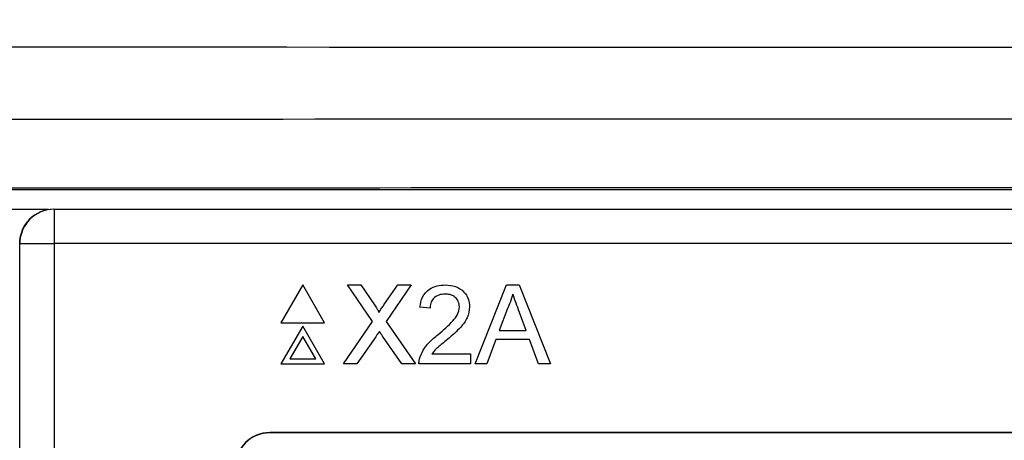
# Model space of a CAD drawing. Header units: millimetres. Extents: x 5 to 418, y 2 to 292.
# Tile 25 of 47: x 84 to 94, y 223 to 227. Entities that reach past the tile are written whole.
import ezdxf

# ---------------------------------------------------------------- set-up
doc = ezdxf.new("R2010")
doc.units = ezdxf.units.MM
doc.layers.add('SLD-0', color=7, linetype='Continuous')
doc.styles.add('SLDTEXTSTYLE0', font='TXT', dxfattribs={"width": 0.605})
doc.dimstyles.new('SLDDIMSTYLE0', dxfattribs={"dimtxt": 3.5, "dimasz": 3.302, "dimexe": 0, "dimexo": 0.0625, "dimgap": 0.875, "dimtad": 1, "dimlfac": 3, "dimrnd": 1e-09, "dimzin": 12, "dimdsep": 46, "dimtxsty": 'SLDTEXTSTYLE0', "dimsah": 1, "dimcen": 0.09, "dimadec": 0, "dimazin": 3, "dimtfac": 1, "dimtofl": 0, "dimtmove": 0, "dimatfit": 3, "dimfxl": 1, "dimfrac": 2, "dimtolj": 1, "dimtzin": 12, "dimarcsym": 0})

# ---------------------------------------------------------------- blocks, each defined once
blk = doc.blocks.new('_D')
at = {"layer": 'SLD-0'}
for p, q in [((58.038, 202.4881), (58.038, 259.5881)), ((132.3713, 202.4881), (132.3713, 259.5881)), ((58.038, 258.5881), (132.3713, 258.5881))]:
    blk.add_line(p, q, dxfattribs=at)
for points in [[(58.038, 258.5881), (61.34, 258.0801), (61.34, 259.0961)], [(132.3713, 258.5881), (129.0693, 259.0961), (129.0693, 258.0801)]]:
    blk.add_solid(points, dxfattribs=at)
at = {"layer": 'SLD-0', "insert": (91.1942, 263.0999), "char_height": 3.5, "attachment_point": 1, "style": 'SLDTEXTSTYLE0'}
blk.add_mtext('223', dxfattribs=at)

msp = doc.modelspace()

# ---------------------------------------------------------------- linework, layer by layer
at = {"color": 7, "linetype": 'Continuous', "lineweight": 25}
for p, q in [((78.4473, 225.5138), (111.962, 225.5138)), ((84.6955, 225.3215), (84.6989, 225.3215)), ((84.6989, 225.3215), (84.6989, 224.9881)), ((84.6989, 225.3215), (105.7104, 225.3215)), ((84.3656, 224.9881), (84.3622, 224.9881)), ((84.3656, 197.0987), (84.3656, 224.9881)), ((84.3656, 224.9881), (84.6989, 224.9881)), ((84.6989, 224.9881), (84.6989, 197.0987)), ((105.7104, 224.9881), (84.6989, 224.9881)), ((87.1089, 224.5869), (86.8972, 224.2202)), ((87.3205, 224.2202), (87.1089, 224.5869)), ((87.7851, 224.2327), (87.5411, 224.5869)), ((87.5411, 224.5869), (87.6713, 224.5869)), ((87.6713, 224.5869), (87.8051, 224.3928)), ((87.8949, 224.3926), (88.0282, 224.5869)), ((88.1603, 224.5869), (87.9163, 224.2315)), ((88.0282, 224.5869), (88.1603, 224.5869)), ((88.7782, 223.8202), (89.0826, 224.5869)), ((89.0826, 224.5869), (89.2045, 224.5869)), ((89.2045, 224.5869), (89.5089, 223.8202)), ((88.3425, 224.3608), (88.2442, 224.3706)), ((89.0912, 224.3568), (89.0127, 224.1446)), ((89.2744, 224.1446), (89.1999, 224.3461)), ((86.8972, 224.2202), (87.3205, 224.2202)), ((87.1089, 224.1869), (86.8972, 223.8202)), ((87.3205, 223.8202), (87.1089, 224.1869)), ((87.5018, 223.8202), (87.7851, 224.2327)), ((87.9163, 224.2315), (88.1996, 223.8202)), ((87.1089, 224.0869), (86.9838, 223.8702)), ((87.2339, 223.8702), (87.1089, 224.0869)), ((88.0692, 223.8202), (87.8826, 224.0911)), ((89.0127, 224.1446), (89.2744, 224.1446)), ((87.8151, 224.0841), (87.6337, 223.8202)), ((88.9801, 224.0561), (88.8929, 223.8202)), ((89.3069, 224.0561), (88.9801, 224.0561)), ((89.3942, 223.8202), (89.3069, 224.0561)), ((88.3606, 223.9185), (88.7356, 223.9185)), ((88.7356, 223.9185), (88.7356, 223.8202)), ((86.8972, 223.8202), (87.3205, 223.8202)), ((86.9838, 223.8702), (87.2339, 223.8702)), ((87.6337, 223.8202), (87.5018, 223.8202)), ((88.1996, 223.8202), (88.0692, 223.8202)), ((88.7356, 223.8202), (88.2343, 223.8202)), ((88.8929, 223.8202), (88.7782, 223.8202)), ((89.5089, 223.8202), (89.3942, 223.8202)), ((103.6213, 223.1548), (86.788, 223.1548)), ((86.788, 223.1525), (86.788, 223.1548)), ((103.6213, 223.1525), (86.788, 223.1525))]:
    msp.add_line(p, q, dxfattribs=at)
for centre, radius, start, end in [((84.6955, 224.9882), 0.3333, 90.00436, 180.00436), ((84.6989, 224.9882), 0.3333, 90.00436, 180.00436), ((86.788, 222.8215), 0.3333, 90, 180), ((86.788, 222.8215), 0.331, 90, 180)]:
    msp.add_arc(centre, radius, start, end, dxfattribs=at)
for centre, major_axis, ratio, start_param, end_param in [((95.2046, 232.4029), (316.6667, 0), 0.0174, 4.628988, 4.79579), ((95.2046, 220.6793), (316.6667, 0), 0.017418, 1.508752, 1.632841), ((95.2046, 220.0128), (316, 0), 0.017455, 1.508752, 1.632841)]:
    msp.add_ellipse(centre, major_axis=major_axis, ratio=ratio, start_param=start_param, end_param=end_param, dxfattribs=at)
for points, knots in [([(84.1822, 225.3215), (84.1829, 225.3215), (84.288, 225.3215), (84.4584, 225.3215), (84.6214, 225.3215), (84.6427, 225.3215), (84.6441, 225.3215)], [0, 0, 0, 0, 0.003644, 0.566987, 0.971887, 1, 1, 1, 1]), ([(88.2442, 224.3706), (88.2498, 224.4047), (88.2611, 224.4725), (88.327, 224.5477), (88.4093, 224.5825), (88.463, 224.5854), (88.4899, 224.5869)], [0, 0, 0, 0, 0.280235, 0.558893, 0.779132, 1, 1, 1, 1]), ([(88.4899, 224.5869), (88.5233, 224.5846), (88.5901, 224.5799), (88.67, 224.5268), (88.7187, 224.4539), (88.7234, 224.4015), (88.7258, 224.3752)], [0, 0, 0, 0, 0.280482, 0.559644, 0.779749, 1, 1, 1, 1]), ([(88.4877, 224.4984), (88.4665, 224.4968), (88.4242, 224.4937), (88.3733, 224.4592), (88.3461, 224.4107), (88.3437, 224.3774), (88.3425, 224.3608)], [0, 0, 0, 0, 0.28041, 0.559489, 0.779375, 1, 1, 1, 1]), ([(88.6275, 224.3743), (88.6249, 224.3939), (88.6197, 224.4332), (88.5799, 224.4742), (88.5339, 224.4957), (88.5031, 224.4975), (88.4877, 224.4984)], [0, 0, 0, 0, 0.2790799, 0.5586119, 0.7790431, 1, 1, 1, 1]), ([(89.1435, 224.4984), (89.1362, 224.4711), (89.1232, 224.4222), (89.1009, 224.3768), (89.0912, 224.3568)], [0, 0, 0, 0, 0.559915, 1, 1, 1, 1]), ([(89.1999, 224.3461), (89.1893, 224.3745), (89.1705, 224.4253), (89.1518, 224.4761), (89.1435, 224.4984)], [0, 0, 0, 0, 0.560002, 1, 1, 1, 1]), ([(87.8051, 224.3928), (87.8137, 224.3797), (87.8257, 224.3615), (87.8405, 224.3376), (87.8434, 224.3256), (87.8449, 224.3196)], [0, 0, 0, 0, 0.561277, 0.781763, 1, 1, 1, 1]), ([(87.8449, 224.3196), (87.8542, 224.3333), (87.8709, 224.3576), (87.8876, 224.3819), (87.8949, 224.3926)], [0, 0, 0, 0, 0.56, 1, 1, 1, 1]), ([(88.4214, 224.1069), (88.4704, 224.1489), (88.5386, 224.2072), (88.614, 224.2984), (88.623, 224.3491), (88.6275, 224.3743)], [0, 0, 0, 0, 0.561313, 0.781386, 1, 1, 1, 1]), ([(88.7258, 224.3752), (88.7206, 224.3386), (88.7102, 224.2652), (88.6278, 224.1591), (88.5566, 224.0981), (88.5131, 224.0607)], [0, 0, 0, 0, 0.278741, 0.558834, 1, 1, 1, 1]), ([(87.8512, 224.1367), (87.8444, 224.1269), (87.8323, 224.1094), (87.8203, 224.0918), (87.8151, 224.0841)], [0, 0, 0, 0, 0.560002, 1, 1, 1, 1]), ([(87.8826, 224.0911), (87.8767, 224.0996), (87.8662, 224.1148), (87.8558, 224.13), (87.8512, 224.1367)], [0, 0, 0, 0, 0.5599998, 1, 1, 1, 1]), ([(88.2446, 223.8884), (88.2576, 223.9181), (88.279, 223.9672), (88.3273, 224.024), (88.3726, 224.0675), (88.4051, 224.0938), (88.4214, 224.1069)], [0, 0, 0, 0, 0.339411, 0.559525, 0.779752, 1, 1, 1, 1]), ([(88.5131, 224.0607), (88.4948, 224.0456), (88.4647, 224.0208), (88.4231, 223.9858), (88.3885, 223.9552), (88.3699, 223.9307), (88.3606, 223.9185)], [0, 0, 0, 0, 0.340038, 0.560063, 0.78009, 1, 1, 1, 1]), ([(88.2343, 223.8202), (88.2346, 223.8332), (88.2351, 223.8564), (88.2417, 223.8786), (88.2446, 223.8884)], [0, 0, 0, 0, 0.559956, 1, 1, 1, 1])]:
    msp.add_open_spline(points, degree=3, knots=knots, dxfattribs=at)

# ---------------------------------------------------------------- dimensions: what is measured, and where the dimension line sits
at = {"layer": 'SLD-0'}
dim = msp.add_linear_dim(base=(132.3713, 258.5881), p1=(58.038, 202.4881), p2=(132.3713, 202.4881), dimstyle='SLDDIMSTYLE0', dxfattribs=at)
dim.commit()
dim.dimension.update_dxf_attribs({"geometry": '_D', "text_midpoint": (95.2046, 258.5881), "dimtype": 160})

doc.saveas('drawing.dxf')
